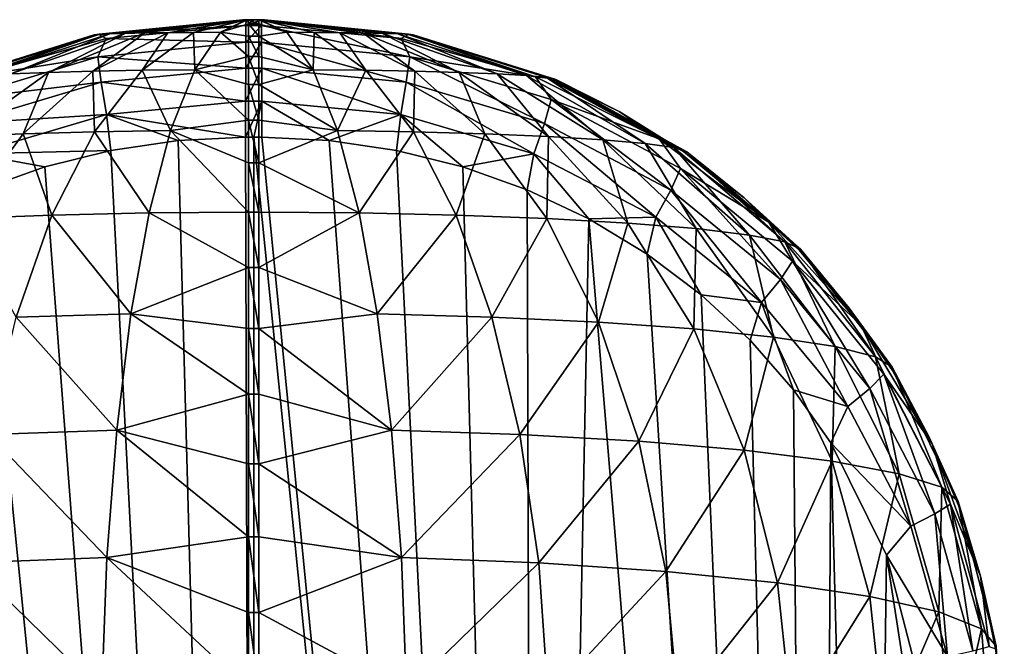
# Model space of a CAD drawing. Header units: metres. Extents: x -23 to 23, y -109 to 35.
# Tile 72 of 73: x -1 to 3.19, y 32.64 to 35.3. Entities that reach past the tile are written whole.
import ezdxf

# ---------------------------------------------------------------- set-up
doc = ezdxf.new("R2010")
doc.units = ezdxf.units.M
doc.layers.add('solid_ORA_SW0003', color=7, linetype='CONTINUOUS')

msp = doc.modelspace()

# ---------------------------------------------------------------- linework, layer by layer
at = {"layer": 'solid_ORA_SW0003'}
for points in [[(-0.678335, 35.235031, 29.876635), (-0.032544, 35.299225, 30.680441), (-0.045736, 35.299225, 29.866385)], [(-0.658383, 35.2365, 30.663708), (-0.032544, 35.299225, 30.680441), (-0.678335, 35.235031, 29.876635)], [(-0.678335, 35.235031, 29.876635), (-0.045736, 35.299225, 29.866385), (-0.657336, 35.237171, 29.74958)], [(-0.033136, 35.274754, 30.834949), (-0.032544, 35.299225, 30.680441), (-0.658383, 35.2365, 30.663708)], [(-0.657336, 35.237171, 29.74958), (-0.045736, 35.299225, 29.866385), (-0.04533, 35.299225, 29.861553)], [(-0.612676, 35.239208, 29.630867), (-0.657336, 35.237171, 29.74958), (-0.04533, 35.299225, 29.861553)], [(-0.612676, 35.239208, 29.630867), (-0.04533, 35.299225, 29.861553), (-0.044015, 35.299225, 29.856983)], [(-0.547044, 35.24107, 29.524477), (-0.612676, 35.239208, 29.630867), (-0.044015, 35.299225, 29.856983)], [(-0.547044, 35.24107, 29.524477), (-0.044015, 35.299225, 29.856983), (-0.042616, 35.299225, 29.85405)], [(-0.463559, 35.242687, 29.433552), (-0.547044, 35.24107, 29.524477), (-0.042616, 35.299225, 29.85405)], [(-0.463559, 35.242687, 29.433552), (-0.042616, 35.299225, 29.85405), (-0.03881, 35.299225, 29.848967)], [(-0.365614, 35.244015, 29.360537), (-0.463559, 35.242687, 29.433552), (-0.03881, 35.299225, 29.848967)], [(-0.365614, 35.244015, 29.360537), (-0.03881, 35.299225, 29.848967), (-0.035165, 35.299225, 29.845907)], [(-0.256759, 35.244999, 29.307255), (-0.365614, 35.244015, 29.360537), (-0.035165, 35.299225, 29.845907)], [(-0.256759, 35.244999, 29.307255), (-0.035165, 35.299225, 29.845907), (-0.030956, 35.299225, 29.843624)], [(-0.140634, 35.245617, 29.27495), (-0.256759, 35.244999, 29.307255), (-0.030956, 35.299225, 29.843624)], [(-0.140634, 35.245617, 29.27495), (-0.030956, 35.299225, 29.843624), (-0.026463, 35.299225, 29.842237)], [(-0.140634, 35.245617, 29.27495), (-0.026463, 35.299225, 29.842237), (-0.021743, 35.281761, 29.510546)], [(0.045736, 35.299225, 29.866385), (-0.045736, 35.299225, 29.866385), (-0.032544, 35.299225, 30.680441)], [(0.045335, 35.299225, 29.86158), (-0.04533, 35.299225, 29.861553), (-0.045736, 35.299225, 29.866385)], [(0.045736, 35.299225, 29.866385), (0.045335, 35.299225, 29.86158), (-0.045736, 35.299225, 29.866385)], [(0.044026, 35.299225, 29.85701), (-0.044015, 35.299225, 29.856983), (-0.04533, 35.299225, 29.861553)], [(0.045335, 35.299225, 29.86158), (0.044026, 35.299225, 29.85701), (-0.04533, 35.299225, 29.861553)], [(0.041815, 35.299225, 29.852716), (-0.042616, 35.299225, 29.85405), (-0.044015, 35.299225, 29.856983)], [(0.044026, 35.299225, 29.85701), (0.041815, 35.299225, 29.852716), (-0.044015, 35.299225, 29.856983)], [(0.03883, 35.299225, 29.848988), (-0.03881, 35.299225, 29.848967), (-0.042616, 35.299225, 29.85405)], [(0.041815, 35.299225, 29.852716), (0.03883, 35.299225, 29.848988), (-0.042616, 35.299225, 29.85405)], [(0.030983, 35.299225, 29.843636), (-0.035165, 35.299225, 29.845907), (-0.03881, 35.299225, 29.848967)], [(0.03883, 35.299225, 29.848988), (0.030983, 35.299225, 29.843636), (-0.03881, 35.299225, 29.848967)], [(0.030983, 35.299225, 29.843636), (-0.030956, 35.299225, 29.843624), (-0.035165, 35.299225, 29.845907)], [(-0.033136, 35.274754, 30.834949), (0, 35.299225, 30.680504), (-0.032544, 35.299225, 30.680441)], [(-0.033136, 35.274754, 30.834949), (0.032544, 35.299225, 30.680441), (0, 35.299225, 30.680504)], [(-0.033136, 35.274754, 30.834949), (0.033136, 35.274754, 30.834949), (0.032544, 35.299225, 30.680441)], [(0.032544, 35.299225, 30.680441), (0.045736, 35.299225, 29.866385), (-0.032544, 35.299225, 30.680441)], [(0, 35.299225, 30.680504), (0.032544, 35.299225, 30.680441), (-0.032544, 35.299225, 30.680441)], [(0.026491, 35.299225, 29.842243), (-0.026463, 35.299225, 29.842237), (-0.030956, 35.299225, 29.843624)], [(0.030983, 35.299225, 29.843636), (0.026491, 35.299225, 29.842243), (-0.030956, 35.299225, 29.843624)], [(0.021743, 35.299225, 29.841763), (-0.021743, 35.299225, 29.841763), (-0.026463, 35.299225, 29.842237)], [(-0.021743, 35.281761, 29.510546), (-0.026463, 35.299225, 29.842237), (-0.021743, 35.299225, 29.841763)], [(0.026491, 35.299225, 29.842243), (0.021743, 35.299225, 29.841763), (-0.026463, 35.299225, 29.842237)], [(0.021743, 35.281761, 29.510546), (-0.021743, 35.299225, 29.841763), (0.021743, 35.299225, 29.841763)], [(-0.021743, 35.281761, 29.510546), (-0.021743, 35.299225, 29.841763), (0.021743, 35.281761, 29.510546)], [(0.141343, 35.245617, 29.275085), (0.021743, 35.299225, 29.841763), (0.026491, 35.299225, 29.842243)], [(0.021743, 35.281761, 29.510546), (0.021743, 35.299225, 29.841763), (0.141343, 35.245617, 29.275085)], [(0.257435, 35.244995, 29.307516), (0.026491, 35.299225, 29.842243), (0.030983, 35.299225, 29.843636)], [(0.257435, 35.244995, 29.307516), (0.141343, 35.245617, 29.275085), (0.026491, 35.299225, 29.842243)], [(0.366236, 35.244007, 29.360918), (0.257435, 35.244995, 29.307516), (0.030983, 35.299225, 29.843636)], [(0.464106, 35.24268, 29.434044), (0.030983, 35.299225, 29.843636), (0.03883, 35.299225, 29.848988)], [(0.464106, 35.24268, 29.434044), (0.366236, 35.244007, 29.360918), (0.030983, 35.299225, 29.843636)], [(0.658383, 35.2365, 30.663708), (0.045736, 35.299225, 29.866385), (0.032544, 35.299225, 30.680441)], [(0.627511, 35.219479, 30.812687), (0.658383, 35.2365, 30.663708), (0.032544, 35.299225, 30.680441)], [(0.033136, 35.274754, 30.834949), (0.627511, 35.219479, 30.812687), (0.032544, 35.299225, 30.680441)], [(0.547495, 35.241058, 29.52507), (0.03883, 35.299225, 29.848988), (0.041815, 35.299225, 29.852716)], [(0.547495, 35.241058, 29.52507), (0.464106, 35.24268, 29.434044), (0.03883, 35.299225, 29.848988)], [(0.61301, 35.239197, 29.631546), (0.547495, 35.241058, 29.52507), (0.041815, 35.299225, 29.852716)], [(0.61301, 35.239197, 29.631546), (0.041815, 35.299225, 29.852716), (0.044026, 35.299225, 29.85701)], [(0.657536, 35.237156, 29.750322), (0.044026, 35.299225, 29.85701), (0.045335, 35.299225, 29.86158)], [(0.657536, 35.237156, 29.750322), (0.61301, 35.239197, 29.631546), (0.044026, 35.299225, 29.85701)], [(0.678335, 35.235031, 29.876635), (0.045335, 35.299225, 29.86158), (0.045736, 35.299225, 29.866385)], [(0.657536, 35.237156, 29.750322), (0.045335, 35.299225, 29.86158), (0.678335, 35.235031, 29.876635)], [(0.658383, 35.2365, 30.663708), (0.678335, 35.235031, 29.876635), (0.045736, 35.299225, 29.866385)], [(-0.627511, 35.219479, 30.812687), (-0.033136, 35.274754, 30.834949), (-0.658383, 35.2365, 30.663708)], [(-0.627511, 35.219479, 30.812687), (-0.03367, 35.20364, 30.974459), (-0.033136, 35.274754, 30.834949)], [(-0.140634, 35.245617, 29.27495), (-0.021743, 35.281761, 29.510546), (-0.021743, 35.229568, 29.183001)], [(-0.03367, 35.20364, 30.974459), (0.03367, 35.20364, 30.974459), (0.033136, 35.274754, 30.834949)], [(-0.033136, 35.274754, 30.834949), (-0.03367, 35.20364, 30.974459), (0.033136, 35.274754, 30.834949)], [(-0.021743, 35.281761, 29.510546), (0.021743, 35.281761, 29.510546), (0.021743, 35.229568, 29.183001)], [(-0.021743, 35.229568, 29.183001), (-0.021743, 35.281761, 29.510546), (0.021743, 35.229568, 29.183001)], [(0.021743, 35.229568, 29.183001), (0.021743, 35.281761, 29.510546), (0.141343, 35.245617, 29.275085)], [(0.6636, 35.141827, 30.94982), (0.627511, 35.219479, 30.812687), (0.033136, 35.274754, 30.834949)], [(0.03367, 35.20364, 30.974459), (0.6636, 35.141827, 30.94982), (0.033136, 35.274754, 30.834949)], [(-1.285152, 35.045074, 29.886469), (-0.678335, 35.235031, 29.876635), (-1.245221, 35.053455, 29.641987)], [(-1.265071, 35.048595, 30.616108), (-0.678335, 35.235031, 29.876635), (-1.285152, 35.045074, 29.886469)], [(-1.265071, 35.048595, 30.616108), (-0.658383, 35.2365, 30.663708), (-0.678335, 35.235031, 29.876635)], [(-1.198185, 35.056499, 30.75342), (-0.658383, 35.2365, 30.663708), (-1.265071, 35.048595, 30.616108)], [(-0.678335, 35.235031, 29.876635), (-0.657336, 35.237171, 29.74958), (-1.245221, 35.053455, 29.641987)], [(-1.15967, 35.061447, 29.413385), (-1.245221, 35.053455, 29.641987), (-0.657336, 35.237171, 29.74958)], [(-0.627511, 35.219479, 30.812687), (-0.658383, 35.2365, 30.663708), (-1.198185, 35.056499, 30.75342)], [(-0.6636, 35.141827, 30.94982), (-0.627511, 35.219479, 30.812687), (-1.198185, 35.056499, 30.75342)], [(-0.612676, 35.239208, 29.630867), (-1.15967, 35.061447, 29.413385), (-0.657336, 35.237171, 29.74958)], [(-1.033624, 35.068752, 29.208372), (-1.15967, 35.061447, 29.413385), (-0.612676, 35.239208, 29.630867)], [(-0.547044, 35.24107, 29.524477), (-1.033624, 35.068752, 29.208372), (-0.612676, 35.239208, 29.630867)], [(-0.873054, 35.075111, 29.033047), (-1.033624, 35.068752, 29.208372), (-0.547044, 35.24107, 29.524477)], [(-0.463559, 35.242687, 29.433552), (-0.873054, 35.075111, 29.033047), (-0.547044, 35.24107, 29.524477)], [(-0.684486, 35.080315, 28.892185), (-0.873054, 35.075111, 29.033047), (-0.463559, 35.242687, 29.433552)], [(-0.365614, 35.244015, 29.360537), (-0.684486, 35.080315, 28.892185), (-0.463559, 35.242687, 29.433552)], [(-0.474769, 35.084194, 28.789349), (-0.684486, 35.080315, 28.892185), (-0.365614, 35.244015, 29.360537)], [(-0.6636, 35.141827, 30.94982), (-0.03367, 35.20364, 30.974459), (-0.627511, 35.219479, 30.812687)], [(-0.256759, 35.244999, 29.307255), (-0.474769, 35.084194, 28.789349), (-0.365614, 35.244015, 29.360537)], [(-0.250947, 35.08662, 28.726978), (-0.474769, 35.084194, 28.789349), (-0.256759, 35.244999, 29.307255)], [(-0.140634, 35.245617, 29.27495), (-0.250947, 35.08662, 28.726978), (-0.256759, 35.244999, 29.307255)], [(-0.140634, 35.245617, 29.27495), (-0.021743, 35.143227, 28.862759), (-0.250947, 35.08662, 28.726978)], [(-0.140634, 35.245617, 29.27495), (-0.021743, 35.229568, 29.183001), (-0.021743, 35.143227, 28.862759)], [(-0.021743, 35.229568, 29.183001), (0.021743, 35.229568, 29.183001), (0.021743, 35.143227, 28.862759)], [(-0.021743, 35.143227, 28.862759), (-0.021743, 35.229568, 29.183001), (0.021743, 35.143227, 28.862759)], [(0.021743, 35.229568, 29.183001), (0.141343, 35.245617, 29.275085), (0.252313, 35.086617, 28.72724)], [(0.021743, 35.143227, 28.862759), (0.021743, 35.229568, 29.183001), (0.252313, 35.086617, 28.72724)], [(0.257435, 35.244995, 29.307516), (0.252313, 35.086617, 28.72724), (0.141343, 35.245617, 29.275085)], [(0.257435, 35.244995, 29.307516), (0.476072, 35.084175, 28.789854), (0.252313, 35.086617, 28.72724)], [(0.366236, 35.244007, 29.360918), (0.476072, 35.084175, 28.789854), (0.257435, 35.244995, 29.307516)], [(0.366236, 35.244007, 29.360918), (0.685684, 35.080288, 28.892921), (0.476072, 35.084175, 28.789854)], [(0.464106, 35.24268, 29.434044), (0.685684, 35.080288, 28.892921), (0.366236, 35.244007, 29.360918)], [(0.464106, 35.24268, 29.434044), (0.874107, 35.075077, 29.033998), (0.685684, 35.080288, 28.892921)], [(0.547495, 35.241058, 29.52507), (0.874107, 35.075077, 29.033998), (0.464106, 35.24268, 29.434044)], [(0.547495, 35.241058, 29.52507), (1.034491, 35.06871, 29.209517), (0.874107, 35.075077, 29.033998)], [(0.61301, 35.239197, 29.631546), (1.034491, 35.06871, 29.209517), (0.547495, 35.241058, 29.52507)], [(0.61301, 35.239197, 29.631546), (1.160311, 35.061401, 29.414692), (1.034491, 35.06871, 29.209517)], [(0.657536, 35.237156, 29.750322), (1.160311, 35.061401, 29.414692), (0.61301, 35.239197, 29.631546)], [(0.627511, 35.219479, 30.812687), (1.198185, 35.056499, 30.75342), (0.658383, 35.2365, 30.663708)], [(0.6636, 35.141827, 30.94982), (1.198185, 35.056499, 30.75342), (0.627511, 35.219479, 30.812687)], [(0.657536, 35.237156, 29.750322), (0.678335, 35.235031, 29.876635), (1.245602, 35.053406, 29.643414)], [(0.657536, 35.237156, 29.750322), (1.245602, 35.053406, 29.643414), (1.160311, 35.061401, 29.414692)], [(0.658383, 35.2365, 30.663708), (1.26507, 35.048595, 30.616108), (0.678335, 35.235031, 29.876635)], [(1.198185, 35.056499, 30.75342), (1.26507, 35.048595, 30.616108), (0.658383, 35.2365, 30.663708)], [(1.26507, 35.048595, 30.616108), (1.285152, 35.045074, 29.886469), (0.678335, 35.235031, 29.876635)], [(1.245602, 35.053406, 29.643414), (0.678335, 35.235031, 29.876635), (1.285152, 35.045074, 29.886469)], [(-0.6636, 35.141827, 30.94982), (-0.034094, 35.092861, 31.085133), (-0.03367, 35.20364, 30.974459)], [(-0.034094, 35.092861, 31.085133), (0.034094, 35.092861, 31.085133), (0.03367, 35.20364, 30.974459)], [(-0.03367, 35.20364, 30.974459), (-0.034094, 35.092861, 31.085133), (0.03367, 35.20364, 30.974459)], [(0.648877, 35.033279, 31.061714), (0.6636, 35.141827, 30.94982), (0.03367, 35.20364, 30.974459)], [(0.034094, 35.092861, 31.085133), (0.648877, 35.033279, 31.061714), (0.03367, 35.20364, 30.974459)], [(-1.265229, 34.959904, 30.884447), (-0.6636, 35.141827, 30.94982), (-1.198185, 35.056499, 30.75342)], [(-0.648877, 35.033279, 31.061714), (-0.6636, 35.141827, 30.94982), (-1.265229, 34.959904, 30.884447)], [(-0.648877, 35.033279, 31.061714), (-0.034094, 35.092861, 31.085133), (-0.6636, 35.141827, 30.94982)], [(-0.250947, 35.08662, 28.726978), (-0.021743, 35.143227, 28.862759), (-0.021743, 35.023689, 28.553371)], [(-0.021743, 35.143227, 28.862759), (0.021743, 35.143227, 28.862759), (0.021743, 35.023689, 28.553371)], [(-0.021743, 35.023689, 28.553371), (-0.021743, 35.143227, 28.862759), (0.021743, 35.023689, 28.553371)], [(0.021743, 35.023689, 28.553371), (0.021743, 35.143227, 28.862759), (0.252313, 35.086617, 28.72724)], [(0.648877, 35.033279, 31.061714), (1.236497, 34.85783, 30.999666), (0.6636, 35.141827, 30.94982)], [(0.6636, 35.141827, 30.94982), (1.265229, 34.959904, 30.884447), (1.198185, 35.056499, 30.75342)], [(1.236497, 34.85783, 30.999666), (1.265229, 34.959904, 30.884447), (0.6636, 35.141827, 30.94982)], [(-0.648877, 35.033279, 31.061714), (-0.034366, 34.953281, 31.156113), (-0.034094, 35.092861, 31.085133)], [(-0.034366, 34.953281, 31.156113), (0.034366, 34.953281, 31.156113), (0.034094, 35.092861, 31.085133)], [(-0.034094, 35.092861, 31.085133), (-0.034366, 34.953281, 31.156113), (0.034094, 35.092861, 31.085133)], [(0.625786, 34.896511, 31.134386), (0.648877, 35.033279, 31.061714), (0.034094, 35.092861, 31.085133)], [(0.034366, 34.953281, 31.156113), (0.625786, 34.896511, 31.134386), (0.034094, 35.092861, 31.085133)], [(-0.873054, 35.075111, 29.033047), (-1.252604, 34.802509, 28.661831), (-1.033624, 35.068752, 29.208372)], [(-0.980595, 34.813869, 28.457266), (-1.252604, 34.802509, 28.661831), (-0.873054, 35.075111, 29.033047)], [(-0.684486, 35.080315, 28.892185), (-0.980595, 34.813869, 28.457266), (-0.873054, 35.075111, 29.033047)], [(-0.677499, 34.822342, 28.307739), (-0.980595, 34.813869, 28.457266), (-0.684486, 35.080315, 28.892185)], [(-0.474769, 35.084194, 28.789349), (-0.677499, 34.822342, 28.307739), (-0.684486, 35.080315, 28.892185)], [(-0.353618, 34.827648, 28.216965), (-0.677499, 34.822342, 28.307739), (-0.474769, 35.084194, 28.789349)], [(-0.250947, 35.08662, 28.726978), (-0.353618, 34.827648, 28.216965), (-0.474769, 35.084194, 28.789349)], [(-0.250947, 35.08662, 28.726978), (-0.021743, 34.87228, 28.258268), (-0.353618, 34.827648, 28.216965)], [(-0.250947, 35.08662, 28.726978), (-0.021743, 35.023689, 28.553371), (-0.021743, 34.87228, 28.258268)], [(0.021743, 35.023689, 28.553371), (0.252313, 35.086617, 28.72724), (0.355597, 34.827637, 28.217344)], [(0.476072, 35.084175, 28.789854), (0.355597, 34.827637, 28.217344), (0.252313, 35.086617, 28.72724)], [(0.476072, 35.084175, 28.789854), (0.679384, 34.822304, 28.308474), (0.355597, 34.827637, 28.217344)], [(0.685684, 35.080288, 28.892921), (0.679384, 34.822304, 28.308474), (0.476072, 35.084175, 28.789854)], [(0.685684, 35.080288, 28.892921), (0.982326, 34.813812, 28.458336), (0.679384, 34.822304, 28.308474)], [(0.874107, 35.075077, 29.033998), (0.982326, 34.813812, 28.458336), (0.685684, 35.080288, 28.892921)], [(0.874107, 35.075077, 29.033998), (1.25412, 34.802433, 28.663212), (0.982326, 34.813812, 28.458336)], [(1.034491, 35.06871, 29.209517), (1.25412, 34.802433, 28.663212), (0.874107, 35.075077, 29.033998)], [(1.034491, 35.06871, 29.209517), (1.484827, 34.78854, 28.917715), (1.25412, 34.802433, 28.663212)], [(1.160311, 35.061401, 29.414692), (1.484827, 34.78854, 28.917715), (1.034491, 35.06871, 29.209517)], [(1.160311, 35.061401, 29.414692), (1.665068, 34.772614, 29.214695), (1.484827, 34.78854, 28.917715)], [(1.245602, 35.053406, 29.643414), (1.665068, 34.772614, 29.214695), (1.160311, 35.061401, 29.414692)], [(1.198185, 35.056499, 30.75342), (1.724805, 34.79285, 30.66511), (1.26507, 35.048595, 30.616108)], [(1.265229, 34.959904, 30.884447), (1.724805, 34.79285, 30.66511), (1.198185, 35.056499, 30.75342)], [(1.245602, 35.053406, 29.643414), (1.285152, 35.045074, 29.886469), (1.786369, 34.755207, 29.545103)], [(1.245602, 35.053406, 29.643414), (1.786369, 34.755207, 29.545103), (1.665068, 34.772614, 29.214695)], [(1.26507, 35.048595, 30.616108), (1.553753, 34.908546, 30.582462), (1.285152, 35.045074, 29.886469)], [(1.724805, 34.79285, 30.66511), (1.553753, 34.908546, 30.582462), (1.26507, 35.048595, 30.616108)], [(-1.236497, 34.85783, 30.999666), (-0.648877, 35.033279, 31.061714), (-1.265229, 34.959904, 30.884447)], [(-0.625786, 34.896511, 31.134386), (-0.648877, 35.033279, 31.061714), (-1.236497, 34.85783, 30.999666)], [(-0.625786, 34.896511, 31.134386), (-0.034366, 34.953281, 31.156113), (-0.648877, 35.033279, 31.061714)], [(-0.021743, 35.023689, 28.553371), (0.021743, 35.023689, 28.553371), (0.021743, 34.87228, 28.258268)], [(-0.021743, 34.87228, 28.258268), (-0.021743, 35.023689, 28.553371), (0.021743, 34.87228, 28.258268)], [(0.021743, 34.87228, 28.258268), (0.021743, 35.023689, 28.553371), (0.355597, 34.827637, 28.217344)], [(0.625786, 34.896511, 31.134386), (1.191658, 34.729218, 31.07692), (0.648877, 35.033279, 31.061714)], [(1.191658, 34.729218, 31.07692), (1.236497, 34.85783, 30.999666), (0.648877, 35.033279, 31.061714)], [(1.828227, 34.738976, 30.543785), (1.841454, 34.737091, 29.895483), (1.285152, 35.045074, 29.886469)], [(1.786369, 34.755207, 29.545103), (1.285152, 35.045074, 29.886469), (1.841454, 34.737091, 29.895483)], [(1.553753, 34.908546, 30.582462), (1.828227, 34.738976, 30.543785), (1.285152, 35.045074, 29.886469)], [(-0.625786, 34.896511, 31.134386), (-0.034459, 34.799225, 31.180437), (-0.034366, 34.953281, 31.156113)], [(0.034366, 34.953281, 31.156113), (-0.034459, 34.799225, 31.180437), (0, 34.799225, 31.180504)], [(-0.034366, 34.953281, 31.156113), (-0.034459, 34.799225, 31.180437), (0.034366, 34.953281, 31.156113)], [(0.034366, 34.953281, 31.156113), (0, 34.799225, 31.180504), (0.034459, 34.799225, 31.180437)], [(0.034366, 34.953281, 31.156113), (0.034459, 34.799225, 31.180437), (0.32148, 34.785324, 31.174761)], [(0.034366, 34.953281, 31.156113), (0.32148, 34.785324, 31.174761), (0.625786, 34.896511, 31.134386)], [(1.236497, 34.85783, 30.999666), (1.773387, 34.574768, 30.908371), (1.265229, 34.959904, 30.884447)], [(1.265229, 34.959904, 30.884447), (1.814339, 34.666565, 30.788303), (1.724805, 34.79285, 30.66511)], [(1.773387, 34.574768, 30.908371), (1.814339, 34.666565, 30.788303), (1.265229, 34.959904, 30.884447)], [(-1.191658, 34.729218, 31.07692), (-0.625786, 34.896511, 31.134386), (-1.236497, 34.85783, 30.999666)], [(-1.191658, 34.729218, 31.07692), (-0.607386, 34.743469, 31.159985), (-0.625786, 34.896511, 31.134386)], [(-0.625786, 34.896511, 31.134386), (-0.607386, 34.743469, 31.159985), (-0.321481, 34.785324, 31.174761)], [(-0.625786, 34.896511, 31.134386), (-0.321481, 34.785324, 31.174761), (-0.034459, 34.799225, 31.180437)], [(0.625786, 34.896511, 31.134386), (0.32148, 34.785324, 31.174761), (0.607386, 34.743469, 31.159985)], [(0.625786, 34.896511, 31.134386), (0.607386, 34.743469, 31.159985), (0.888711, 34.673664, 31.136518)], [(0.625786, 34.896511, 31.134386), (0.888711, 34.673664, 31.136518), (1.191658, 34.729218, 31.07692)], [(1.724805, 34.79285, 30.66511), (1.828227, 34.738976, 30.543785), (1.553753, 34.908546, 30.582462)], [(-0.353618, 34.827648, 28.216965), (-0.021743, 34.87228, 28.258268), (-0.021743, 34.690685, 27.980721)], [(-0.021743, 34.87228, 28.258268), (0.021743, 34.87228, 28.258268), (0.021743, 34.690685, 27.980721)], [(-0.021743, 34.690685, 27.980721), (-0.021743, 34.87228, 28.258268), (0.021743, 34.690685, 27.980721)], [(0.021743, 34.690685, 27.980721), (0.021743, 34.87228, 28.258268), (0.355597, 34.827637, 28.217344)], [(1.191658, 34.729218, 31.07692), (1.709397, 34.459103, 30.992321), (1.236497, 34.85783, 30.999666)], [(1.709397, 34.459103, 30.992321), (1.773387, 34.574768, 30.908371), (1.236497, 34.85783, 30.999666)], [(-0.980595, 34.813869, 28.457266), (-1.243563, 34.454018, 28.071026), (-1.252604, 34.802509, 28.661831)], [(-0.857971, 34.468456, 27.879009), (-1.243563, 34.454018, 28.071026), (-0.980595, 34.813869, 28.457266)], [(-0.677499, 34.822342, 28.307739), (-0.857971, 34.468456, 27.879009), (-0.980595, 34.813869, 28.457266)], [(-0.445153, 34.477516, 27.76227), (-0.857971, 34.468456, 27.879009), (-0.677499, 34.822342, 28.307739)], [(-0.353618, 34.827648, 28.216965), (-0.445153, 34.477516, 27.76227), (-0.677499, 34.822342, 28.307739)], [(-0.353618, 34.827648, 28.216965), (-0.021743, 34.480911, 27.723806), (-0.445153, 34.477516, 27.76227)], [(-0.353618, 34.827648, 28.216965), (-0.021743, 34.690685, 27.980721), (-0.021743, 34.480911, 27.723806)], [(-0.034459, 34.799225, 31.180437), (-0.321481, 34.785324, 31.174761), (-0.000005, 23, 31.180504)], [(0, 34.799225, 31.180504), (-0.034459, 34.799225, 31.180437), (-0.000005, 23, 31.180504)], [(0, 34.799225, 31.180504), (-0.000005, 23, 31.180504), (1.198257, 22.968765, 31.10038)], [(0.034459, 34.799225, 31.180437), (0, 34.799225, 31.180504), (1.198257, 22.968765, 31.10038)], [(0.021743, 34.690685, 27.980721), (0.355597, 34.827637, 28.217344), (0.447677, 34.477493, 27.762754)], [(0.32148, 34.785324, 31.174761), (0.034459, 34.799225, 31.180437), (1.198257, 22.968765, 31.10038)], [(0.679384, 34.822304, 28.308474), (0.447677, 34.477493, 27.762754), (0.355597, 34.827637, 28.217344)], [(0.679384, 34.822304, 28.308474), (0.860372, 34.468395, 27.87995), (0.447677, 34.477493, 27.762754)], [(0.982326, 34.813812, 28.458336), (0.860372, 34.468395, 27.87995), (0.679384, 34.822304, 28.308474)], [(0.982326, 34.813812, 28.458336), (1.245762, 34.453918, 28.072397), (0.860372, 34.468395, 27.87995)], [(1.25412, 34.802433, 28.663212), (1.245762, 34.453918, 28.072397), (0.982326, 34.813812, 28.458336)], [(1.25412, 34.802433, 28.663212), (1.590504, 34.434536, 28.334995), (1.245762, 34.453918, 28.072397)], [(1.484827, 34.78854, 28.917715), (1.590504, 34.434536, 28.334995), (1.25412, 34.802433, 28.663212)], [(-0.321481, 34.785324, 31.174761), (-0.607386, 34.743469, 31.159985), (-0.000005, 23, 31.180504)], [(0.607386, 34.743469, 31.159985), (0.32148, 34.785324, 31.174761), (1.198257, 22.968765, 31.10038)], [(1.484827, 34.78854, 28.917715), (1.881872, 34.4109, 28.660444), (1.590504, 34.434536, 28.334995)], [(1.665068, 34.772614, 29.214695), (1.881872, 34.4109, 28.660444), (1.484827, 34.78854, 28.917715)], [(1.665068, 34.772614, 29.214695), (2.108041, 34.383839, 29.039179), (1.881872, 34.4109, 28.660444)], [(1.786369, 34.755207, 29.545103), (2.108041, 34.383839, 29.039179), (1.665068, 34.772614, 29.214695)], [(1.724805, 34.79285, 30.66511), (2.190646, 34.437775, 30.559277), (1.828227, 34.738976, 30.543785)], [(1.814339, 34.666565, 30.788303), (2.190646, 34.437775, 30.559277), (1.724805, 34.79285, 30.66511)], [(1.786369, 34.755207, 29.545103), (1.841454, 34.737091, 29.895483), (2.258528, 34.354317, 29.459267)], [(1.786369, 34.755207, 29.545103), (2.258528, 34.354317, 29.459267), (2.108041, 34.383839, 29.039179)], [(-1.191658, 34.729218, 31.07692), (-0.888712, 34.673664, 31.136518), (-0.607386, 34.743469, 31.159985)], [(-1.191658, 34.729218, 31.07692), (-1.162164, 34.576332, 31.105154), (-0.888712, 34.673664, 31.136518)], [(-0.607386, 34.743469, 31.159985), (-0.888712, 34.673664, 31.136518), (-0.000005, 23, 31.180504)], [(0.888711, 34.673664, 31.136518), (0.607386, 34.743469, 31.159985), (1.198257, 22.968765, 31.10038)], [(1.191658, 34.729218, 31.07692), (0.888711, 34.673664, 31.136518), (1.162163, 34.576332, 31.105154)], [(1.191658, 34.729218, 31.07692), (1.162163, 34.576332, 31.105154), (1.424531, 34.45224, 31.067051)], [(1.191658, 34.729218, 31.07692), (1.424531, 34.45224, 31.067051), (1.709397, 34.459103, 30.992321)], [(1.828227, 34.738976, 30.543785), (2.085015, 34.541473, 30.501619), (1.841454, 34.737091, 29.895483)], [(2.190646, 34.437775, 30.559277), (2.085015, 34.541473, 30.501619), (1.828227, 34.738976, 30.543785)], [(2.085015, 34.541473, 30.501619), (2.324569, 34.323631, 29.903311), (1.841454, 34.737091, 29.895483)], [(2.258528, 34.354317, 29.459267), (1.841454, 34.737091, 29.895483), (2.324569, 34.323631, 29.903311)], [(-0.888712, 34.673664, 31.136518), (-1.162164, 34.576332, 31.105154), (-0.000005, 23, 31.180504)], [(-0.021743, 34.690685, 27.980721), (0.021743, 34.690685, 27.980721), (0.021743, 34.480911, 27.723806)], [(-0.021743, 34.480911, 27.723806), (-0.021743, 34.690685, 27.980721), (0.021743, 34.480911, 27.723806)], [(0.021743, 34.480911, 27.723806), (0.021743, 34.690685, 27.980721), (0.447677, 34.477493, 27.762754)], [(1.162163, 34.576332, 31.105154), (0.888711, 34.673664, 31.136518), (1.198257, 22.968765, 31.10038)], [(1.773387, 34.574768, 30.908371), (2.239973, 34.195045, 30.801376), (1.814339, 34.666565, 30.788303)], [(1.814339, 34.666565, 30.788303), (2.291143, 34.273136, 30.675663), (2.190646, 34.437775, 30.559277)], [(2.239973, 34.195045, 30.801376), (2.291143, 34.273136, 30.675663), (1.814339, 34.666565, 30.788303)], [(-1.162164, 34.576332, 31.105154), (-1.198283, 22.968763, 31.100376), (-0.000005, 23, 31.180504)], [(1.424531, 34.45224, 31.067051), (1.162163, 34.576332, 31.105154), (1.198257, 22.968765, 31.10038)], [(1.709397, 34.459103, 30.992321), (2.159836, 34.096657, 30.893124), (1.773387, 34.574768, 30.908371)], [(2.159836, 34.096657, 30.893124), (2.239973, 34.195045, 30.801376), (1.773387, 34.574768, 30.908371)], [(2.085015, 34.541473, 30.501619), (2.32063, 34.318333, 30.457762), (2.324569, 34.323631, 29.903311)], [(2.190646, 34.437775, 30.559277), (2.32063, 34.318333, 30.457762), (2.085015, 34.541473, 30.501619)], [(-0.857971, 34.468456, 27.879009), (-1.009971, 34.034729, 27.517916), (-1.243563, 34.454018, 28.071026)], [(-0.522436, 34.048134, 27.378366), (-1.009971, 34.034729, 27.517916), (-0.857971, 34.468456, 27.879009)], [(-0.445153, 34.477516, 27.76227), (-0.522436, 34.048134, 27.378366), (-0.857971, 34.468456, 27.879009)], [(-0.445153, 34.477516, 27.76227), (-0.021743, 34.245285, 27.490374), (-0.522436, 34.048134, 27.378366)], [(-0.445153, 34.477516, 27.76227), (-0.021743, 34.480911, 27.723806), (-0.021743, 34.245285, 27.490374)], [(-0.021743, 34.480911, 27.723806), (0.021743, 34.480911, 27.723806), (0.021743, 34.245285, 27.490374)], [(-0.021743, 34.245285, 27.490374), (-0.021743, 34.480911, 27.723806), (0.021743, 34.245285, 27.490374)], [(0.021743, 34.245285, 27.490374), (0.021743, 34.480911, 27.723806), (0.447677, 34.477493, 27.762754)], [(0.021743, 34.245285, 27.490374), (0.447677, 34.477493, 27.762754), (0.525421, 34.048103, 27.378946)], [(0.860372, 34.468395, 27.87995), (0.525421, 34.048103, 27.378946), (0.447677, 34.477493, 27.762754)], [(0.860372, 34.468395, 27.87995), (1.012804, 34.034637, 27.519037), (0.525421, 34.048103, 27.378946)], [(1.245762, 34.453918, 28.072397), (1.012804, 34.034637, 27.519037), (0.860372, 34.468395, 27.87995)], [(1.245762, 34.453918, 28.072397), (1.466756, 34.013226, 27.748636), (1.012804, 34.034637, 27.519037)], [(1.424531, 34.45224, 31.067051), (1.198257, 22.968765, 31.10038), (2.386945, 22.875807, 30.858204)], [(1.590504, 34.434536, 28.334995), (1.466756, 34.013226, 27.748636), (1.245762, 34.453918, 28.072397)], [(1.709397, 34.459103, 30.992321), (1.424531, 34.45224, 31.067051), (1.672381, 34.302708, 31.023758)], [(1.672381, 34.302708, 31.023758), (1.424531, 34.45224, 31.067051), (2.386945, 22.875807, 30.858204)], [(1.590504, 34.434536, 28.334995), (1.871181, 33.984592, 28.061132), (1.466756, 34.013226, 27.748636)], [(1.881872, 34.4109, 28.660444), (1.871181, 33.984592, 28.061132), (1.590504, 34.434536, 28.334995)], [(1.709397, 34.459103, 30.992321), (1.672381, 34.302708, 31.023758), (1.902202, 34.129776, 30.977186)], [(1.709397, 34.459103, 30.992321), (1.902202, 34.129776, 30.977186), (2.159836, 34.096657, 30.893124)], [(2.190646, 34.437775, 30.559277), (2.581809, 34.001499, 30.44961), (2.32063, 34.318333, 30.457762)], [(2.291143, 34.273136, 30.675663), (2.581809, 34.001499, 30.44961), (2.190646, 34.437775, 30.559277)], [(1.881872, 34.4109, 28.660444), (2.210963, 33.949738, 28.447206), (1.871181, 33.984592, 28.061132)], [(2.108041, 34.383839, 29.039179), (2.210963, 33.949738, 28.447206), (1.881872, 34.4109, 28.660444)], [(2.108041, 34.383839, 29.039179), (2.472349, 33.909897, 28.894831), (2.210963, 33.949738, 28.447206)], [(2.258528, 34.354317, 29.459267), (2.472349, 33.909897, 28.894831), (2.108041, 34.383839, 29.039179)], [(2.258528, 34.354317, 29.459267), (2.324569, 34.323631, 29.903311), (2.643472, 33.866528, 29.389284)], [(2.258528, 34.354317, 29.459267), (2.643472, 33.866528, 29.389284), (2.472349, 33.909897, 28.894831)], [(1.902202, 34.129776, 30.977186), (1.672381, 34.302708, 31.023758), (2.386945, 22.875807, 30.858204)], [(2.32063, 34.318333, 30.457762), (2.531895, 34.072483, 30.414165), (2.324569, 34.323631, 29.903311)], [(2.581809, 34.001499, 30.44961), (2.531895, 34.072483, 30.414165), (2.32063, 34.318333, 30.457762)], [(2.531895, 34.072483, 30.414165), (2.714806, 33.821556, 29.909636), (2.324569, 34.323631, 29.903311)], [(2.643472, 33.866528, 29.389284), (2.324569, 34.323631, 29.903311), (2.714806, 33.821556, 29.909636)], [(2.239973, 34.195045, 30.801376), (2.619606, 33.731205, 30.694679), (2.291143, 34.273136, 30.675663)], [(2.291143, 34.273136, 30.675663), (2.678993, 33.792336, 30.563314), (2.581809, 34.001499, 30.44961)], [(2.619606, 33.731205, 30.694679), (2.678993, 33.792336, 30.563314), (2.291143, 34.273136, 30.675663)], [(-0.522436, 34.048134, 27.378366), (-0.021743, 34.245285, 27.490374), (-0.021743, 33.986423, 27.283012)], [(-0.021743, 34.245285, 27.490374), (0.021743, 34.245285, 27.490374), (0.021743, 33.986423, 27.283012)], [(-0.021743, 33.986423, 27.283012), (-0.021743, 34.245285, 27.490374), (0.021743, 33.986423, 27.283012)], [(0.021743, 33.986423, 27.283012), (0.021743, 34.245285, 27.490374), (0.525421, 34.048103, 27.378946)], [(2.159836, 34.096657, 30.893124), (2.526454, 33.654179, 30.794228), (2.239973, 34.195045, 30.801376)], [(2.526454, 33.654179, 30.794228), (2.619606, 33.731205, 30.694679), (2.239973, 34.195045, 30.801376)], [(2.110741, 33.936184, 30.929491), (1.902202, 34.129776, 30.977186), (2.386945, 22.875807, 30.858204)], [(2.159836, 34.096657, 30.893124), (1.902202, 34.129776, 30.977186), (2.110741, 33.936184, 30.929491)], [(2.159836, 34.096657, 30.893124), (2.110741, 33.936184, 30.929491), (2.295304, 33.725224, 30.882893)], [(2.159836, 34.096657, 30.893124), (2.295304, 33.725224, 30.882893), (2.526454, 33.654179, 30.794228)], [(-0.522436, 34.048134, 27.378366), (-0.582838, 33.554123, 27.078325), (-1.009971, 34.034729, 27.517916)], [(-0.522436, 34.048134, 27.378366), (-0.021743, 33.707188, 27.104017), (-0.582838, 33.554123, 27.078325)], [(-0.522436, 34.048134, 27.378366), (-0.021743, 33.986423, 27.283012), (-0.021743, 33.707188, 27.104017)], [(0.021743, 33.986423, 27.283012), (0.525421, 34.048103, 27.378946), (0.586181, 33.554077, 27.078978)], [(1.012804, 34.034637, 27.519037), (0.586181, 33.554077, 27.078978), (0.525421, 34.048103, 27.378946)], [(2.531895, 34.072483, 30.414165), (2.716162, 33.807327, 30.372789), (2.714806, 33.821556, 29.909636)], [(2.581809, 34.001499, 30.44961), (2.716162, 33.807327, 30.372789), (2.531895, 34.072483, 30.414165)], [(-0.582838, 33.554123, 27.078325), (-1.128266, 33.536083, 27.236893), (-1.009971, 34.034729, 27.517916)], [(1.012804, 34.034637, 27.519037), (1.131432, 33.535961, 27.238163), (0.586181, 33.554077, 27.078978)], [(1.466756, 34.013226, 27.748636), (1.131432, 33.535961, 27.238163), (1.012804, 34.034637, 27.519037)], [(1.466756, 34.013226, 27.748636), (1.637561, 33.507179, 27.498404), (1.131432, 33.535961, 27.238163)], [(1.871181, 33.984592, 28.061132), (1.637561, 33.507179, 27.498404), (1.466756, 34.013226, 27.748636)], [(2.581809, 34.001499, 30.44961), (2.885621, 33.495609, 30.350882), (2.716162, 33.807327, 30.372789)], [(2.678993, 33.792336, 30.563314), (2.885621, 33.495609, 30.350882), (2.581809, 34.001499, 30.44961)], [(-0.021743, 33.986423, 27.283012), (0.021743, 33.986423, 27.283012), (0.021743, 33.707188, 27.104017)], [(-0.021743, 33.707188, 27.104017), (-0.021743, 33.986423, 27.283012), (0.021743, 33.707188, 27.104017)], [(0.021743, 33.707188, 27.104017), (0.021743, 33.986423, 27.283012), (0.586181, 33.554077, 27.078978)], [(1.871181, 33.984592, 28.061132), (2.086075, 33.468758, 27.851456), (1.637561, 33.507179, 27.498404)], [(2.210963, 33.949738, 28.447206), (2.086075, 33.468758, 27.851456), (1.871181, 33.984592, 28.061132)], [(2.210963, 33.949738, 28.447206), (2.459946, 33.422077, 28.285875), (2.086075, 33.468758, 27.851456)], [(2.295304, 33.725224, 30.882893), (2.110741, 33.936184, 30.929491), (2.386945, 22.875807, 30.858204)], [(2.472349, 33.909897, 28.894831), (2.459946, 33.422077, 28.285875), (2.210963, 33.949738, 28.447206)], [(2.472349, 33.909897, 28.894831), (2.744105, 33.368851, 28.787155), (2.459946, 33.422077, 28.285875)], [(2.643472, 33.866528, 29.389284), (2.744105, 33.368851, 28.787155), (2.472349, 33.909897, 28.894831)], [(2.643472, 33.866528, 29.389284), (2.714806, 33.821556, 29.909636), (2.926032, 33.311066, 29.337917)], [(2.643472, 33.866528, 29.389284), (2.926032, 33.311066, 29.337917), (2.744105, 33.368851, 28.787155)], [(2.619606, 33.731205, 30.694679), (2.896994, 33.198185, 30.605192), (2.678993, 33.792336, 30.563314)], [(2.678993, 33.792336, 30.563314), (2.962492, 33.239262, 30.469019), (2.885621, 33.495609, 30.350882)], [(2.896994, 33.198185, 30.605192), (2.962492, 33.239262, 30.469019), (2.678993, 33.792336, 30.563314)], [(2.87145, 33.526516, 30.335459), (2.996261, 33.25132, 29.914196), (2.714806, 33.821556, 29.909636)], [(2.926032, 33.311066, 29.337917), (2.714806, 33.821556, 29.909636), (2.996261, 33.25132, 29.914196)], [(2.716162, 33.807327, 30.372789), (2.87145, 33.526516, 30.335459), (2.714806, 33.821556, 29.909636)], [(2.885621, 33.495609, 30.350882), (2.87145, 33.526516, 30.335459), (2.716162, 33.807327, 30.372789)], [(-0.582838, 33.554123, 27.078325), (-0.021743, 33.707188, 27.104017), (-0.021743, 33.410683, 26.955378)], [(-0.021743, 33.707188, 27.104017), (0.021743, 33.707188, 27.104017), (0.021743, 33.410683, 26.955378)], [(-0.021743, 33.410683, 26.955378), (-0.021743, 33.707188, 27.104017), (0.021743, 33.410683, 26.955378)], [(0.021743, 33.410683, 26.955378), (0.021743, 33.707188, 27.104017), (0.586181, 33.554077, 27.078978)], [(2.454028, 33.500404, 30.839472), (2.295304, 33.725224, 30.882893), (2.386945, 22.875807, 30.858204)], [(2.526454, 33.654179, 30.794228), (2.295304, 33.725224, 30.882893), (2.454028, 33.500404, 30.839472)], [(2.526454, 33.654179, 30.794228), (2.794195, 33.146427, 30.711369), (2.619606, 33.731205, 30.694679)], [(2.794195, 33.146427, 30.711369), (2.896994, 33.198185, 30.605192), (2.619606, 33.731205, 30.694679)], [(2.526454, 33.654179, 30.794228), (2.454028, 33.500404, 30.839472), (2.794195, 33.146427, 30.711369)], [(-0.582838, 33.554123, 27.078325), (-0.624302, 33.012295, 26.872355), (-1.128266, 33.536083, 27.236893)], [(-0.582838, 33.554123, 27.078325), (-0.021743, 33.100193, 26.838737), (-0.624302, 33.012295, 26.872355)], [(-0.582838, 33.554123, 27.078325), (-0.021743, 33.410683, 26.955378), (-0.021743, 33.100193, 26.838737)], [(0.021743, 33.410683, 26.955378), (0.586181, 33.554077, 27.078978), (0.627891, 33.012238, 26.873064)], [(1.131432, 33.535961, 27.238163), (0.627891, 33.012238, 26.873064), (0.586181, 33.554077, 27.078978)], [(-0.624302, 33.012295, 26.872355), (-1.208783, 32.989693, 27.045616), (-1.128266, 33.536083, 27.236893)], [(1.131432, 33.535961, 27.238163), (1.212171, 32.98954, 27.046999), (0.627891, 33.012238, 26.873064)], [(1.637561, 33.507179, 27.498404), (1.212171, 32.98954, 27.046999), (1.131432, 33.535961, 27.238163)], [(1.637561, 33.507179, 27.498404), (1.752189, 32.953529, 27.330471), (1.212171, 32.98954, 27.046999)], [(2.086075, 33.468758, 27.851456), (1.752189, 32.953529, 27.330471), (1.637561, 33.507179, 27.498404)], [(2.61743, 27.479568, 30.791489), (2.454028, 33.500404, 30.839472), (2.386945, 22.875807, 30.858204)], [(2.61743, 27.479568, 30.791489), (2.690516, 33.022751, 30.768932), (2.454028, 33.500404, 30.839472)], [(2.794195, 33.146427, 30.711369), (2.454028, 33.500404, 30.839472), (2.690516, 33.022751, 30.768932)], [(2.87145, 33.526516, 30.335459), (2.996519, 33.233566, 30.30374), (2.996261, 33.25132, 29.914196)], [(2.885621, 33.495609, 30.350882), (2.996519, 33.233566, 30.30374), (2.87145, 33.526516, 30.335459)], [(2.086075, 33.468758, 27.851456), (2.227471, 32.905552, 27.713493), (1.752189, 32.953529, 27.330471)], [(2.459946, 33.422077, 28.285875), (2.227471, 32.905552, 27.713493), (2.086075, 33.468758, 27.851456)], [(2.885621, 33.495609, 30.350882), (3.090276, 32.933422, 30.278975), (2.996519, 33.233566, 30.30374)], [(2.962492, 33.239262, 30.469019), (3.090276, 32.933422, 30.278975), (2.885621, 33.495609, 30.350882)], [(2.459946, 33.422077, 28.285875), (2.619626, 32.847412, 28.182407), (2.227471, 32.905552, 27.713493)], [(2.744105, 33.368851, 28.787155), (2.619626, 32.847412, 28.182407), (2.459946, 33.422077, 28.285875)], [(-0.021743, 33.410683, 26.955378), (0.021743, 33.410683, 26.955378), (0.021743, 33.100193, 26.838737)], [(-0.021743, 33.100193, 26.838737), (-0.021743, 33.410683, 26.955378), (0.021743, 33.100193, 26.838737)], [(0.021743, 33.100193, 26.838737), (0.021743, 33.410683, 26.955378), (0.627891, 33.012238, 26.873064)], [(2.744105, 33.368851, 28.787155), (2.912954, 32.781322, 28.720253), (2.619626, 32.847412, 28.182407)], [(2.926032, 33.311066, 29.337917), (2.912954, 32.781322, 28.720253), (2.744105, 33.368851, 28.787155)], [(2.926032, 33.311066, 29.337917), (3.095072, 32.70982, 29.307186), (2.912954, 32.781322, 28.720253)], [(2.926032, 33.311066, 29.337917), (2.996261, 33.25132, 29.914196), (3.095072, 32.70982, 29.307186)], [(3.090276, 32.933422, 30.278975), (3.157463, 32.636166, 29.916807), (2.996261, 33.25132, 29.914196)], [(3.095072, 32.70982, 29.307186), (2.996261, 33.25132, 29.914196), (3.157463, 32.636166, 29.916807)], [(2.996519, 33.233566, 30.30374), (3.090276, 32.933422, 30.278975), (2.996261, 33.25132, 29.914196)], [(2.896994, 33.198185, 30.605192), (3.058187, 32.615757, 30.548594), (2.962492, 33.239262, 30.469019)], [(2.962492, 33.239262, 30.469019), (3.127354, 32.634209, 30.409327), (3.090276, 32.933422, 30.278975)], [(3.058187, 32.615757, 30.548594), (3.127354, 32.634209, 30.409327), (2.962492, 33.239262, 30.469019)], [(2.794195, 33.146427, 30.711369), (2.949639, 32.592506, 30.659035), (2.896994, 33.198185, 30.605192)], [(2.949639, 32.592506, 30.659035), (3.058187, 32.615757, 30.548594), (2.896994, 33.198185, 30.605192)], [(2.794195, 33.146427, 30.711369), (2.690516, 33.022751, 30.768932), (2.949639, 32.592506, 30.659035)], [(-0.624302, 33.012295, 26.872355), (-0.021743, 33.100193, 26.838737), (-0.021743, 32.779156, 26.755392)], [(-0.021743, 33.100193, 26.838737), (0.021743, 33.100193, 26.838737), (0.021743, 32.779156, 26.755392)], [(-0.021743, 32.779156, 26.755392), (-0.021743, 33.100193, 26.838737), (0.021743, 32.779156, 26.755392)], [(0.021743, 32.779156, 26.755392), (0.021743, 33.100193, 26.838737), (0.627891, 33.012238, 26.873064)], [(-0.624302, 33.012295, 26.872355), (-0.645417, 32.441135, 26.767469), (-1.208783, 32.989693, 27.045616)], [(-0.624302, 33.012295, 26.872355), (-0.021743, 32.451138, 26.706264), (-0.645417, 32.441135, 26.767469)], [(-0.624302, 33.012295, 26.872355), (-0.021743, 32.779156, 26.755392), (-0.021743, 32.451138, 26.706264)], [(0.021743, 32.779156, 26.755392), (0.627891, 33.012238, 26.873064), (0.649131, 32.441025, 26.768209)], [(1.212171, 32.98954, 27.046999), (0.649131, 32.441025, 26.768209), (0.627891, 33.012238, 26.873064)], [(2.61743, 27.479568, 30.791489), (2.845086, 32.024666, 30.718975), (2.690516, 33.022751, 30.768932)], [(2.845086, 32.024666, 30.718975), (2.819664, 32.525116, 30.727404), (2.690516, 33.022751, 30.768932)], [(2.949639, 32.592506, 30.659035), (2.690516, 33.022751, 30.768932), (2.819664, 32.525116, 30.727404)], [(-1.208783, 32.989693, 27.045616), (-0.645417, 32.441135, 26.767469), (-1.248749, 32.414402, 26.950668)], [(1.212171, 32.98954, 27.046999), (1.252241, 32.414192, 26.952122), (0.649131, 32.441025, 26.768209)], [(1.752189, 32.953529, 27.330471), (1.252241, 32.414192, 26.952122), (1.212171, 32.98954, 27.046999)], [(1.752189, 32.953529, 27.330471), (1.806621, 32.371693, 27.250729), (1.252241, 32.414192, 26.952122)], [(2.227471, 32.905552, 27.713493), (1.806621, 32.371693, 27.250729), (1.752189, 32.953529, 27.330471)], [(3.090276, 32.933422, 30.278975), (3.15375, 32.624016, 30.261734), (3.157463, 32.636166, 29.916807)], [(3.127354, 32.634209, 30.409327), (3.15375, 32.624016, 30.261734), (3.090276, 32.933422, 30.278975)], [(2.227471, 32.905552, 27.713493), (2.290294, 32.315208, 27.652197), (1.806621, 32.371693, 27.250729)], [(2.619626, 32.847412, 28.182407), (2.290294, 32.315208, 27.652197), (2.227471, 32.905552, 27.713493)], [(2.619626, 32.847412, 28.182407), (2.684106, 32.246983, 28.140627), (2.290294, 32.315208, 27.652197)], [(2.912954, 32.781322, 28.720253), (2.684106, 32.246983, 28.140627), (2.619626, 32.847412, 28.182407)], [(-0.021743, 32.779156, 26.755392), (0.021743, 32.451138, 26.706264), (-0.021743, 32.451138, 26.706264)], [(-0.021743, 32.779156, 26.755392), (0.021743, 32.779156, 26.755392), (0.021743, 32.451138, 26.706264)], [(0.021743, 32.779156, 26.755392), (0.649131, 32.441025, 26.768209), (0.021743, 32.451138, 26.706264)], [(2.912954, 32.781322, 28.720253), (2.97246, 32.16972, 28.696676), (2.684106, 32.246983, 28.140627)], [(3.095072, 32.70982, 29.307186), (2.97246, 32.16972, 28.696676), (2.912954, 32.781322, 28.720253)], [(3.095072, 32.70982, 29.307186), (3.143932, 32.086494, 29.298302), (2.97246, 32.16972, 28.696676)], [(3.095072, 32.70982, 29.307186), (3.157463, 32.636166, 29.916807), (3.143932, 32.086494, 29.298302)], [(3.157463, 32.636166, 29.916807), (3.191841, 32.001163, 29.917366), (3.143932, 32.086494, 29.298302)], [(3.15375, 32.624016, 30.261734), (3.186407, 32.001163, 30.252707), (3.157463, 32.636166, 29.916807)], [(3.157463, 32.636166, 29.916807), (3.186407, 32.001163, 30.252707), (3.191841, 32.001163, 29.917366)]]:
    msp.add_3dface(points, dxfattribs=at)

doc.saveas('drawing.dxf')
